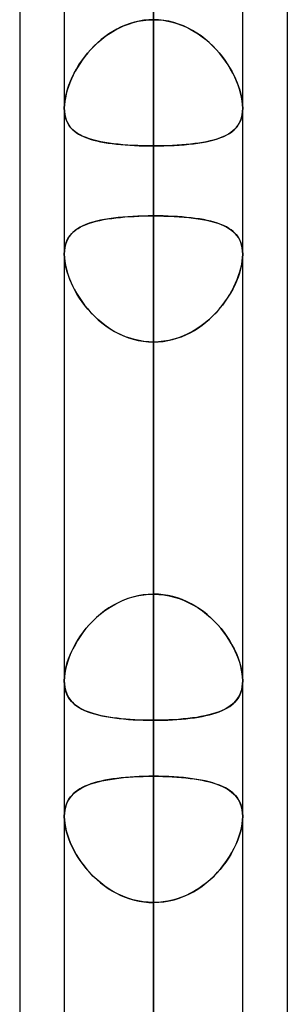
# Model space of a CAD drawing. Header units: millimetres. Extents: x -54 to 130, y -185 to 185.
# Tile 38 of 78: x 62.09 to 64, y -58.58 to -51.57. Entities that reach past the tile are written whole.
import ezdxf

# ---------------------------------------------------------------- set-up
doc = ezdxf.new("R2010")
doc.units = ezdxf.units.MM
doc.layers.add('MAIN-1', color=7, linetype='Continuous')
doc.layers.add('MAIN-2', color=7, linetype='Continuous')

msp = doc.modelspace()

# ---------------------------------------------------------------- linework, layer by layer
at = {"layer": 'MAIN-1'}
for p, q in [((62.4125, 0), (62.4125, -87.1115)), ((63.6825, -87.2445), (63.6825, 0)), ((63.0475, -87.6306), (63.0475, 0)), ((64, -45.7544), (64, -87.782)), ((62.095, -46.1721), (62.095, -87.1067)), ((62.4125, -56.2776), (62.4125, -56.2769)), ((62.4125, -56.2783), (62.4125, -56.2776)), ((62.4125, -56.2789), (62.4125, -56.2783)), ((62.4125, -56.2796), (62.4125, -56.2789)), ((62.4125, -56.2803), (62.4125, -56.2796)), ((62.4125, -56.281), (62.4125, -56.2803)), ((63.6825, -56.277), (63.6825, -56.2773)), ((63.6825, -56.2773), (63.6825, -56.2776)), ((63.6825, -56.2776), (63.6825, -56.2779)), ((63.6825, -56.2779), (63.6825, -56.2782)), ((63.6825, -56.2782), (63.6825, -56.2785)), ((63.6825, -56.2785), (63.6825, -56.2788)), ((62.4125, -57.2427), (62.4125, -57.2424)), ((62.4125, -57.243), (62.4125, -57.2427)), ((62.4125, -57.2433), (62.4125, -57.243)), ((62.4125, -57.2435), (62.4125, -57.2433)), ((62.4125, -57.2438), (62.4125, -57.2435)), ((62.4125, -57.2441), (62.4125, -57.2438)), ((63.6825, -57.2421), (63.6825, -57.2425)), ((63.6825, -57.2425), (63.6825, -57.2428)), ((63.6825, -57.2428), (63.6825, -57.2431)), ((63.6825, -57.2431), (63.6825, -57.2434)), ((63.6825, -57.2434), (63.6825, -57.2437)), ((63.6825, -57.2437), (63.6825, -57.2441))]:
    msp.add_line(p, q, dxfattribs=at)
at = {"layer": 'MAIN-2'}
for p, q in [((63.0475, 0), (63.0475, -86.6188)), ((63.0475, 0), (63.0475, -87.6306)), ((63.0475, 0), (63.0475, -79.6108)), ((63.0475, 0), (63.0475, -80.5093)), ((63.0475, 0), (63.0475, -72.6021)), ((63.0475, 0), (63.0475, -73.5007)), ((63.0475, 0), (63.0475, -65.5925)), ((63.0475, 0), (63.0475, -66.4913)), ((63.0475, 0), (63.0475, -58.5819)), ((63.0475, 0), (63.0475, -59.4808)), ((63.0475, 0), (63.0475, -52.4688)), ((63.0475, -86.6188), (63.0475, 0)), ((63.0475, -80.5093), (63.0475, 0)), ((63.0475, -79.6108), (63.0475, 0)), ((63.0475, -73.5007), (63.0475, 0)), ((63.0475, -72.6021), (63.0475, 0)), ((63.0475, -66.4913), (63.0475, 0)), ((63.0475, -65.5925), (63.0475, 0)), ((63.0475, -59.4808), (63.0475, 0)), ((63.0475, -58.5819), (63.0475, 0)), ((63.0475, -52.4688), (63.0475, 0)), ((63.0475, -46.8581), (63.0475, -52.9668)), ((63.0475, -52.9668), (63.0475, -46.8581)), ((63.0475, -55.6609), (63.0475, -49.5522)), ((63.0475, -49.5522), (63.0475, -55.6609)), ((63.0475, -66.929), (63.0475, -49.77)), ((63.0475, -50.8427), (63.0475, -68.199)), ((63.0475, -50.8427), (63.0475, -56.9578)), ((63.0475, -56.9578), (63.0475, -50.8427)), ((62.8487, -51.6078), (62.8173, -51.6212)), ((62.8343, -51.6137), (62.8684, -51.6005)), ((62.8808, -51.5963), (62.8487, -51.6078)), ((62.8684, -51.6005), (62.9031, -51.5896)), ((62.9133, -51.5868), (62.8808, -51.5963)), ((62.9031, -51.5896), (62.9385, -51.581)), ((62.9464, -51.5794), (62.9133, -51.5868)), ((62.9385, -51.581), (62.9744, -51.5747)), ((62.9798, -51.574), (62.9464, -51.5794)), ((62.9744, -51.5747), (63.0108, -51.5709)), ((63.0135, -51.5707), (62.9798, -51.574)), ((63.0108, -51.5709), (63.0475, -51.5696)), ((63.0475, -51.5696), (63.0135, -51.5707)), ((63.0475, -51.5696), (63.0815, -51.5707)), ((63.0842, -51.5709), (63.0475, -51.5696)), ((63.0815, -51.5707), (63.1152, -51.574)), ((63.1206, -51.5747), (63.0842, -51.5709)), ((63.1152, -51.574), (63.1486, -51.5794)), ((63.1565, -51.581), (63.1206, -51.5747)), ((63.1486, -51.5794), (63.1817, -51.5868)), ((63.1919, -51.5896), (63.1565, -51.581)), ((63.1817, -51.5868), (63.2142, -51.5963)), ((63.2266, -51.6005), (63.1919, -51.5896)), ((63.2142, -51.5963), (63.2463, -51.6078)), ((63.2607, -51.6137), (63.2266, -51.6005)), ((63.2463, -51.6078), (63.2777, -51.6212)), ((62.7288, -51.6711), (62.7012, -51.6908)), ((62.708, -51.6857), (62.7379, -51.6651)), ((62.7573, -51.6529), (62.7288, -51.6711)), ((62.7379, -51.6651), (62.7689, -51.6461)), ((62.7869, -51.6362), (62.7573, -51.6529)), ((62.7689, -51.6461), (62.801, -51.629)), ((62.8173, -51.6212), (62.7869, -51.6362)), ((62.801, -51.629), (62.8343, -51.6137)), ((63.294, -51.629), (63.2607, -51.6137)), ((63.2777, -51.6212), (63.3081, -51.6362)), ((63.3261, -51.6461), (63.294, -51.629)), ((63.3081, -51.6362), (63.3377, -51.6529)), ((63.3571, -51.6651), (63.3261, -51.6461)), ((63.3377, -51.6529), (63.3662, -51.6711)), ((63.387, -51.6857), (63.3571, -51.6651)), ((63.3662, -51.6711), (63.3938, -51.6908)), ((62.6492, -51.7339), (62.6249, -51.757)), ((62.6258, -51.7561), (62.652, -51.7313)), ((62.6746, -51.7117), (62.6492, -51.7339)), ((62.652, -51.7313), (62.6794, -51.7078)), ((62.7012, -51.6908), (62.6746, -51.7117)), ((62.6794, -51.7078), (62.708, -51.6857)), ((63.4156, -51.7078), (63.387, -51.6857)), ((63.3938, -51.6908), (63.4204, -51.7117)), ((63.443, -51.7313), (63.4156, -51.7078)), ((63.4204, -51.7117), (63.4459, -51.7339)), ((63.4692, -51.7561), (63.443, -51.7313)), ((63.4459, -51.7339), (63.4701, -51.757)), ((62.5559, -51.8359), (62.5778, -51.8085)), ((62.5801, -51.8058), (62.5595, -51.8312)), ((62.5778, -51.8085), (62.6011, -51.7819)), ((62.6019, -51.781), (62.5801, -51.8058)), ((62.6011, -51.7819), (62.6258, -51.7561)), ((62.6249, -51.757), (62.6019, -51.781)), ((63.4939, -51.7819), (63.4692, -51.7561)), ((63.4701, -51.757), (63.4931, -51.781)), ((63.4931, -51.781), (63.5149, -51.8058)), ((63.5172, -51.8085), (63.4939, -51.7819)), ((63.5149, -51.8058), (63.5355, -51.8312)), ((63.5391, -51.8359), (63.5172, -51.8085)), ((62.5223, -51.8835), (62.5057, -51.9101)), ((62.5167, -51.8923), (62.5356, -51.8639)), ((62.5403, -51.8572), (62.5223, -51.8835)), ((62.5356, -51.8639), (62.5559, -51.8359)), ((62.5595, -51.8312), (62.5403, -51.8572)), ((63.5355, -51.8312), (63.5547, -51.8572)), ((63.5594, -51.8639), (63.5391, -51.8359)), ((63.5547, -51.8572), (63.5727, -51.8835)), ((63.5783, -51.8923), (63.5594, -51.8639)), ((63.5727, -51.8835), (63.5893, -51.9101)), ((62.4692, -51.9785), (62.4835, -51.9497)), ((62.4904, -51.9369), (62.4763, -51.9639)), ((62.4835, -51.9497), (62.4993, -51.9209)), ((62.5057, -51.9101), (62.4904, -51.9369)), ((62.4993, -51.9209), (62.5167, -51.8923)), ((63.5957, -51.9209), (63.5783, -51.8923)), ((63.5893, -51.9101), (63.6046, -51.9369)), ((63.6115, -51.9497), (63.5957, -51.9209)), ((63.6046, -51.9369), (63.6187, -51.9639)), ((63.6258, -51.9785), (63.6115, -51.9497)), ((62.4519, -52.0184), (62.4417, -52.0456)), ((62.445, -52.0363), (62.4564, -52.0074)), ((62.4634, -51.9911), (62.4519, -52.0184)), ((62.4564, -52.0074), (62.4692, -51.9785)), ((62.4763, -51.9639), (62.4634, -51.9911)), ((63.6187, -51.9639), (63.6316, -51.9911)), ((63.6386, -52.0074), (63.6258, -51.9785)), ((63.6316, -51.9911), (63.6431, -52.0184)), ((63.65, -52.0363), (63.6386, -52.0074)), ((63.6431, -52.0184), (63.6533, -52.0456)), ((62.4257, -52.0993), (62.4199, -52.1255)), ((62.4208, -52.1211), (62.4272, -52.0932)), ((62.4329, -52.0726), (62.4257, -52.0993)), ((62.4272, -52.0932), (62.4353, -52.0649)), ((62.4417, -52.0456), (62.4329, -52.0726)), ((62.4353, -52.0649), (62.445, -52.0363)), ((63.6597, -52.0649), (63.65, -52.0363)), ((63.6533, -52.0456), (63.6621, -52.0726)), ((63.6678, -52.0932), (63.6597, -52.0649)), ((63.6621, -52.0726), (63.6693, -52.0993)), ((63.6742, -52.1211), (63.6678, -52.0932)), ((63.6693, -52.0993), (63.6751, -52.1255)), ((62.4158, -52.1509), (62.4133, -52.1754)), ((62.4134, -52.1741), (62.4162, -52.1481)), ((62.4199, -52.1255), (62.4158, -52.1509)), ((62.4162, -52.1481), (62.4208, -52.1211)), ((63.6788, -52.1481), (63.6742, -52.1211)), ((63.6751, -52.1255), (63.6792, -52.1509)), ((63.6816, -52.1741), (63.6788, -52.1481)), ((63.6792, -52.1509), (63.6817, -52.1754)), ((62.4125, -52.1989), (62.4134, -52.1741)), ((62.4133, -52.1754), (62.4125, -52.1989)), ((62.4125, -52.1989), (62.4134, -52.222)), ((62.4135, -52.2232), (62.4125, -52.1989)), ((62.4134, -52.222), (62.416, -52.244)), ((62.4164, -52.2463), (62.4135, -52.2232)), ((63.6786, -52.2463), (63.6815, -52.2232)), ((63.6816, -52.222), (63.679, -52.244)), ((63.6815, -52.2232), (63.6825, -52.1989)), ((63.6825, -52.1989), (63.6816, -52.1741)), ((63.6825, -52.1989), (63.6816, -52.222)), ((63.6817, -52.1754), (63.6825, -52.1989)), ((62.416, -52.244), (62.4205, -52.2649)), ((62.4214, -52.2681), (62.4164, -52.2463)), ((62.4205, -52.2649), (62.4267, -52.2843)), ((62.4283, -52.2883), (62.4214, -52.2681)), ((62.4267, -52.2843), (62.4346, -52.3023)), ((62.4371, -52.307), (62.4283, -52.2883)), ((62.4346, -52.3023), (62.4442, -52.319)), ((62.4476, -52.3241), (62.4371, -52.307)), ((63.6474, -52.3241), (63.6579, -52.307)), ((63.6604, -52.3023), (63.6508, -52.319)), ((63.6579, -52.307), (63.6667, -52.2883)), ((63.6683, -52.2843), (63.6604, -52.3023)), ((63.6667, -52.2883), (63.6736, -52.2681)), ((63.6745, -52.2649), (63.6683, -52.2843)), ((63.6736, -52.2681), (63.6786, -52.2463)), ((63.679, -52.244), (63.6745, -52.2649)), ((62.4442, -52.319), (62.4553, -52.3344)), ((62.4598, -52.3398), (62.4476, -52.3241)), ((62.4553, -52.3344), (62.4679, -52.3486)), ((62.4737, -52.3542), (62.4598, -52.3398)), ((62.4679, -52.3486), (62.4821, -52.3616)), ((62.4893, -52.3674), (62.4737, -52.3542)), ((62.4821, -52.3616), (62.4977, -52.3736)), ((62.5064, -52.3794), (62.4893, -52.3674)), ((62.4977, -52.3736), (62.5147, -52.3846)), ((62.5252, -52.3905), (62.5064, -52.3794)), ((63.5698, -52.3905), (63.5886, -52.3794)), ((63.5973, -52.3736), (63.5803, -52.3846)), ((63.5886, -52.3794), (63.6057, -52.3674)), ((63.6129, -52.3616), (63.5973, -52.3736)), ((63.6057, -52.3674), (63.6213, -52.3542)), ((63.6271, -52.3486), (63.6129, -52.3616)), ((63.6213, -52.3542), (63.6352, -52.3398)), ((63.6397, -52.3344), (63.6271, -52.3486)), ((63.6352, -52.3398), (63.6474, -52.3241)), ((63.6508, -52.319), (63.6397, -52.3344)), ((62.5147, -52.3846), (62.5331, -52.3946)), ((62.5457, -52.4006), (62.5252, -52.3905)), ((62.5331, -52.3946), (62.5528, -52.4037)), ((62.5677, -52.4098), (62.5457, -52.4006)), ((62.5528, -52.4037), (62.5737, -52.4121)), ((62.5914, -52.4182), (62.5677, -52.4098)), ((62.5737, -52.4121), (62.5959, -52.4196)), ((62.6165, -52.4258), (62.5914, -52.4182)), ((62.5959, -52.4196), (62.6193, -52.4265)), ((62.6433, -52.4326), (62.6165, -52.4258)), ((62.6193, -52.4265), (62.6439, -52.4328)), ((62.6714, -52.4388), (62.6433, -52.4326)), ((62.6439, -52.4328), (62.6696, -52.4385)), ((62.6696, -52.4385), (62.6964, -52.4436)), ((62.7008, -52.4443), (62.6714, -52.4388)), ((62.6964, -52.4436), (62.7243, -52.4481)), ((62.7315, -52.4492), (62.7008, -52.4443)), ((62.7243, -52.4481), (62.7533, -52.4521)), ((62.7633, -52.4534), (62.7315, -52.4492)), ((63.3317, -52.4534), (63.3635, -52.4492)), ((63.3707, -52.4481), (63.3417, -52.4521)), ((63.3635, -52.4492), (63.3942, -52.4443)), ((63.3986, -52.4436), (63.3707, -52.4481)), ((63.3942, -52.4443), (63.4236, -52.4388)), ((63.4254, -52.4385), (63.3986, -52.4436)), ((63.4236, -52.4388), (63.4517, -52.4326)), ((63.4511, -52.4328), (63.4254, -52.4385)), ((63.4757, -52.4265), (63.4511, -52.4328)), ((63.4517, -52.4326), (63.4785, -52.4258)), ((63.4991, -52.4196), (63.4757, -52.4265)), ((63.4785, -52.4258), (63.5036, -52.4182)), ((63.5213, -52.4121), (63.4991, -52.4196)), ((63.5036, -52.4182), (63.5273, -52.4098)), ((63.5422, -52.4037), (63.5213, -52.4121)), ((63.5273, -52.4098), (63.5493, -52.4006)), ((63.5619, -52.3946), (63.5422, -52.4037)), ((63.5493, -52.4006), (63.5698, -52.3905)), ((63.5803, -52.3846), (63.5619, -52.3946)), ((62.7533, -52.4521), (62.7832, -52.4557)), ((62.7962, -52.4571), (62.7633, -52.4534)), ((62.7832, -52.4557), (62.814, -52.4588)), ((62.8302, -52.4602), (62.7962, -52.4571)), ((62.814, -52.4588), (62.8457, -52.4615)), ((62.8651, -52.4629), (62.8302, -52.4602)), ((62.8457, -52.4615), (62.8781, -52.4637)), ((62.9007, -52.465), (62.8651, -52.4629)), ((62.8781, -52.4637), (62.9112, -52.4655)), ((62.9368, -52.4667), (62.9007, -52.465)), ((62.9112, -52.4655), (62.9448, -52.4669)), ((62.9733, -52.4678), (62.9368, -52.4667)), ((62.9448, -52.4669), (62.9788, -52.468)), ((63.0102, -52.4685), (62.9733, -52.4678)), ((62.9788, -52.468), (63.0131, -52.4686)), ((63.0475, -52.4688), (63.0102, -52.4685)), ((63.0131, -52.4686), (63.0475, -52.4688)), ((63.0475, -52.4688), (63.0848, -52.4685)), ((63.0819, -52.4686), (63.0475, -52.4688)), ((63.0475, -58.5819), (63.0475, -52.4688)), ((63.0475, -52.4688), (63.0475, -58.5819)), ((63.1162, -52.468), (63.0819, -52.4686)), ((63.0848, -52.4685), (63.1217, -52.4678)), ((63.1502, -52.4669), (63.1162, -52.468)), ((63.1217, -52.4678), (63.1582, -52.4667)), ((63.1838, -52.4655), (63.1502, -52.4669)), ((63.1582, -52.4667), (63.1943, -52.465)), ((63.2169, -52.4637), (63.1838, -52.4655)), ((63.1943, -52.465), (63.2299, -52.4629)), ((63.2493, -52.4615), (63.2169, -52.4637)), ((63.2299, -52.4629), (63.2648, -52.4602)), ((63.281, -52.4588), (63.2493, -52.4615)), ((63.2648, -52.4602), (63.2988, -52.4571)), ((63.3118, -52.4557), (63.281, -52.4588)), ((63.2988, -52.4571), (63.3317, -52.4534)), ((63.3417, -52.4521), (63.3118, -52.4557)), ((62.6154, -53.0117), (62.5904, -53.0194)), ((62.5913, -53.0192), (62.6148, -53.0119)), ((62.6148, -53.0119), (62.6395, -53.0052)), ((62.642, -53.0046), (62.6154, -53.0117)), ((62.6395, -53.0052), (62.6655, -52.9992)), ((62.6701, -52.9982), (62.642, -53.0046)), ((62.6655, -52.9992), (62.6925, -52.9938)), ((62.6995, -52.9925), (62.6701, -52.9982)), ((62.6925, -52.9938), (62.7207, -52.9889)), ((62.7301, -52.9875), (62.6995, -52.9925)), ((62.7207, -52.9889), (62.75, -52.9846)), ((62.762, -52.983), (62.7301, -52.9875)), ((62.75, -52.9846), (62.7802, -52.9808)), ((62.7949, -52.9791), (62.762, -52.983)), ((62.7802, -52.9808), (62.8115, -52.9775)), ((62.829, -52.9758), (62.7949, -52.9791)), ((62.8115, -52.9775), (62.8436, -52.9746)), ((62.864, -52.973), (62.829, -52.9758)), ((62.8436, -52.9746), (62.8764, -52.9722)), ((62.8998, -52.9708), (62.864, -52.973)), ((62.8764, -52.9722), (62.9097, -52.9702)), ((62.9361, -52.969), (62.8998, -52.9708)), ((62.9097, -52.9702), (62.9435, -52.9687)), ((62.9729, -52.9678), (62.9361, -52.969)), ((62.9435, -52.9687), (62.9778, -52.9677)), ((63.01, -52.967), (62.9729, -52.9678)), ((62.9778, -52.9677), (63.0125, -52.967)), ((63.0475, -52.9668), (63.01, -52.967)), ((63.0125, -52.967), (63.0475, -52.9668)), ((63.0475, -52.9668), (63.085, -52.967)), ((63.0475, -55.6609), (63.0475, -52.9668)), ((63.0825, -52.967), (63.0475, -52.9668)), ((63.0475, -52.9668), (63.0475, -55.6609)), ((63.1172, -52.9677), (63.0825, -52.967)), ((63.085, -52.967), (63.1221, -52.9678)), ((63.1515, -52.9687), (63.1172, -52.9677)), ((63.1221, -52.9678), (63.1589, -52.969)), ((63.1853, -52.9702), (63.1515, -52.9687)), ((63.1589, -52.969), (63.1952, -52.9708)), ((63.2186, -52.9722), (63.1853, -52.9702)), ((63.1952, -52.9708), (63.231, -52.973)), ((63.2514, -52.9746), (63.2186, -52.9722)), ((63.231, -52.973), (63.266, -52.9758)), ((63.2835, -52.9775), (63.2514, -52.9746)), ((63.266, -52.9758), (63.3001, -52.9791)), ((63.3148, -52.9808), (63.2835, -52.9775)), ((63.3001, -52.9791), (63.333, -52.983)), ((63.345, -52.9846), (63.3148, -52.9808)), ((63.333, -52.983), (63.3649, -52.9875)), ((63.3743, -52.9889), (63.345, -52.9846)), ((63.3649, -52.9875), (63.3955, -52.9925)), ((63.4025, -52.9938), (63.3743, -52.9889)), ((63.3955, -52.9925), (63.4249, -52.9982)), ((63.4295, -52.9992), (63.4025, -52.9938)), ((63.4249, -52.9982), (63.453, -53.0046)), ((63.4555, -53.0052), (63.4295, -52.9992)), ((63.453, -53.0046), (63.4796, -53.0117)), ((63.4802, -53.0119), (63.4555, -53.0052)), ((63.4796, -53.0117), (63.5046, -53.0194)), ((63.5037, -53.0192), (63.4802, -53.0119)), ((62.4659, -53.0919), (62.4795, -53.0788)), ((62.4891, -53.0709), (62.4736, -53.0842)), ((62.4795, -53.0788), (62.4946, -53.0668)), ((62.5061, -53.0588), (62.4891, -53.0709)), ((62.4946, -53.0668), (62.5111, -53.0556)), ((62.5248, -53.0476), (62.5061, -53.0588)), ((62.5111, -53.0556), (62.529, -53.0453)), ((62.5451, -53.0374), (62.5248, -53.0476)), ((62.529, -53.0453), (62.5484, -53.0358)), ((62.5669, -53.028), (62.5451, -53.0374)), ((62.5484, -53.0358), (62.5692, -53.0271)), ((62.5904, -53.0194), (62.5669, -53.028)), ((62.5692, -53.0271), (62.5913, -53.0192)), ((63.5258, -53.0271), (63.5037, -53.0192)), ((63.5046, -53.0194), (63.5281, -53.028)), ((63.5466, -53.0358), (63.5258, -53.0271)), ((63.5281, -53.028), (63.5499, -53.0374)), ((63.566, -53.0453), (63.5466, -53.0358)), ((63.5499, -53.0374), (63.5702, -53.0476)), ((63.5839, -53.0556), (63.566, -53.0453)), ((63.5702, -53.0476), (63.5889, -53.0588)), ((63.6004, -53.0668), (63.5839, -53.0556)), ((63.5889, -53.0588), (63.6059, -53.0709)), ((63.6155, -53.0788), (63.6004, -53.0668)), ((63.6059, -53.0709), (63.6214, -53.0842)), ((63.6291, -53.0919), (63.6155, -53.0788)), ((62.4283, -53.1506), (62.4214, -53.1709)), ((62.4263, -53.1558), (62.4339, -53.1379)), ((62.437, -53.1318), (62.4283, -53.1506)), ((62.4339, -53.1379), (62.443, -53.1213)), ((62.4475, -53.1146), (62.437, -53.1318)), ((62.443, -53.1213), (62.4537, -53.106)), ((62.4597, -53.0987), (62.4475, -53.1146)), ((62.4537, -53.106), (62.4659, -53.0919)), ((62.4736, -53.0842), (62.4597, -53.0987)), ((63.6214, -53.0842), (63.6353, -53.0987)), ((63.6413, -53.106), (63.6291, -53.0919)), ((63.6353, -53.0987), (63.6475, -53.1146)), ((63.652, -53.1213), (63.6413, -53.106)), ((63.6475, -53.1146), (63.658, -53.1318)), ((63.6611, -53.1379), (63.652, -53.1213)), ((63.658, -53.1318), (63.6667, -53.1506)), ((63.6687, -53.1558), (63.6611, -53.1379)), ((63.6667, -53.1506), (63.6736, -53.1709)), ((62.4135, -53.2156), (62.4125, -53.24)), ((62.4125, -53.2399), (62.4133, -53.2172)), ((62.4133, -53.2172), (62.4159, -53.1955)), ((62.4164, -53.1926), (62.4135, -53.2156)), ((62.4159, -53.1955), (62.4203, -53.175)), ((62.4214, -53.1709), (62.4164, -53.1926)), ((62.4203, -53.175), (62.4263, -53.1558)), ((63.6747, -53.175), (63.6687, -53.1558)), ((63.6736, -53.1709), (63.6786, -53.1926)), ((63.6791, -53.1955), (63.6747, -53.175)), ((63.6786, -53.1926), (63.6815, -53.2156)), ((63.6817, -53.2172), (63.6791, -53.1955)), ((63.6815, -53.2156), (63.6825, -53.24)), ((63.6825, -53.2399), (63.6817, -53.2172)), ((62.4133, -53.2631), (62.4125, -53.2399)), ((62.4125, -53.24), (62.4134, -53.2648)), ((62.4157, -53.2874), (62.4133, -53.2631)), ((62.4134, -53.2648), (62.4162, -53.2908)), ((62.4198, -53.3126), (62.4157, -53.2874)), ((62.4162, -53.2908), (62.4209, -53.318)), ((63.6788, -53.2908), (63.6741, -53.318)), ((63.6752, -53.3126), (63.6793, -53.2874)), ((63.6816, -53.2648), (63.6788, -53.2908)), ((63.6793, -53.2874), (63.6817, -53.2631)), ((63.6825, -53.24), (63.6816, -53.2648)), ((63.6817, -53.2631), (63.6825, -53.2399)), ((62.4255, -53.3386), (62.4198, -53.3126)), ((62.4209, -53.318), (62.4273, -53.3457)), ((62.4327, -53.365), (62.4255, -53.3386)), ((62.4273, -53.3457), (62.4354, -53.3739)), ((63.6677, -53.3457), (63.6596, -53.3739)), ((63.6623, -53.365), (63.6695, -53.3386)), ((63.6741, -53.318), (63.6677, -53.3457)), ((63.6695, -53.3386), (63.6752, -53.3126)), ((62.4413, -53.3918), (62.4327, -53.365)), ((62.4354, -53.3739), (62.4452, -53.4025)), ((62.4514, -53.4188), (62.4413, -53.3918)), ((62.4452, -53.4025), (62.4565, -53.4312)), ((62.4629, -53.4458), (62.4514, -53.4188)), ((62.4565, -53.4312), (62.4694, -53.46)), ((63.6385, -53.4312), (63.6256, -53.46)), ((63.6321, -53.4458), (63.6436, -53.4188)), ((63.6498, -53.4025), (63.6385, -53.4312)), ((63.6436, -53.4188), (63.6537, -53.3918)), ((63.6596, -53.3739), (63.6498, -53.4025)), ((63.6537, -53.3918), (63.6623, -53.365)), ((62.4756, -53.4728), (62.4629, -53.4458)), ((62.4694, -53.46), (62.4838, -53.4889)), ((62.4896, -53.4997), (62.4756, -53.4728)), ((62.4838, -53.4889), (62.4998, -53.5177)), ((62.5049, -53.5263), (62.4896, -53.4997)), ((63.5901, -53.5263), (63.6054, -53.4997)), ((63.6112, -53.4889), (63.5952, -53.5177)), ((63.6054, -53.4997), (63.6194, -53.4728)), ((63.6256, -53.46), (63.6112, -53.4889)), ((63.6194, -53.4728), (63.6321, -53.4458)), ((62.4998, -53.5177), (62.5173, -53.5463)), ((62.5216, -53.5528), (62.5049, -53.5263)), ((62.5173, -53.5463), (62.5364, -53.5746)), ((62.5395, -53.579), (62.5216, -53.5528)), ((63.5555, -53.579), (63.5734, -53.5528)), ((63.5777, -53.5463), (63.5586, -53.5746)), ((63.5734, -53.5528), (63.5901, -53.5263)), ((63.5952, -53.5177), (63.5777, -53.5463)), ((62.5364, -53.5746), (62.5569, -53.6024)), ((62.5588, -53.6049), (62.5395, -53.579)), ((62.5569, -53.6024), (62.5789, -53.6297)), ((62.5793, -53.6302), (62.5588, -53.6049)), ((62.5789, -53.6297), (62.6023, -53.6562)), ((62.6011, -53.6549), (62.5793, -53.6302)), ((63.5161, -53.6297), (63.4927, -53.6562)), ((63.4939, -53.6549), (63.5157, -53.6302)), ((63.5157, -53.6302), (63.5362, -53.6049)), ((63.5381, -53.6024), (63.5161, -53.6297)), ((63.5362, -53.6049), (63.5555, -53.579)), ((63.5586, -53.5746), (63.5381, -53.6024)), ((62.6242, -53.6788), (62.6011, -53.6549)), ((62.6023, -53.6562), (62.6271, -53.6817)), ((62.6485, -53.7019), (62.6242, -53.6788)), ((62.6271, -53.6817), (62.6533, -53.7061)), ((62.674, -53.7239), (62.6485, -53.7019)), ((62.6533, -53.7061), (62.6807, -53.7293)), ((63.4417, -53.7061), (63.4143, -53.7293)), ((63.421, -53.7239), (63.4465, -53.7019)), ((63.4679, -53.6817), (63.4417, -53.7061)), ((63.4465, -53.7019), (63.4708, -53.6788)), ((63.4927, -53.6562), (63.4679, -53.6817)), ((63.4708, -53.6788), (63.4939, -53.6549)), ((62.7006, -53.7448), (62.674, -53.7239)), ((62.6807, -53.7293), (62.7093, -53.7511)), ((62.7282, -53.7643), (62.7006, -53.7448)), ((62.7093, -53.7511), (62.7391, -53.7714)), ((62.7568, -53.7824), (62.7282, -53.7643)), ((62.7391, -53.7714), (62.77, -53.79)), ((62.7864, -53.799), (62.7568, -53.7824)), ((63.3086, -53.799), (63.3382, -53.7824)), ((63.3559, -53.7714), (63.325, -53.79)), ((63.3382, -53.7824), (63.3668, -53.7643)), ((63.3857, -53.7511), (63.3559, -53.7714)), ((63.3668, -53.7643), (63.3944, -53.7448)), ((63.4143, -53.7293), (63.3857, -53.7511)), ((63.3944, -53.7448), (63.421, -53.7239)), ((62.77, -53.79), (62.8021, -53.8069)), ((62.8169, -53.8139), (62.7864, -53.799)), ((62.8021, -53.8069), (62.8351, -53.8219)), ((62.8483, -53.8272), (62.8169, -53.8139)), ((62.8351, -53.8219), (62.869, -53.8348)), ((62.8804, -53.8386), (62.8483, -53.8272)), ((62.869, -53.8348), (62.9037, -53.8455)), ((62.913, -53.848), (62.8804, -53.8386)), ((62.9037, -53.8455), (62.9391, -53.854)), ((62.9461, -53.8554), (62.913, -53.848)), ((63.1489, -53.8554), (63.182, -53.848)), ((63.1913, -53.8455), (63.1559, -53.854)), ((63.182, -53.848), (63.2146, -53.8386)), ((63.226, -53.8348), (63.1913, -53.8455)), ((63.2146, -53.8386), (63.2467, -53.8272)), ((63.2599, -53.8219), (63.226, -53.8348)), ((63.2467, -53.8272), (63.2781, -53.8139)), ((63.2929, -53.8069), (63.2599, -53.8219)), ((63.2781, -53.8139), (63.3086, -53.799)), ((63.325, -53.79), (63.2929, -53.8069)), ((62.9391, -53.854), (62.975, -53.8602)), ((62.9796, -53.8608), (62.9461, -53.8554)), ((62.975, -53.8602), (63.0111, -53.8639)), ((63.0134, -53.864), (62.9796, -53.8608)), ((63.0111, -53.8639), (63.0475, -53.8651)), ((63.0475, -53.8651), (63.0134, -53.864)), ((63.0839, -53.8639), (63.0475, -53.8651)), ((63.0475, -53.8651), (63.0816, -53.864)), ((63.0475, -53.8651), (63.0475, -56.5592)), ((63.0475, -56.5592), (63.0475, -53.8651)), ((63.0475, -53.8651), (63.0475, -59.9733)), ((63.0475, -59.9733), (63.0475, -53.8651)), ((63.0816, -53.864), (63.1154, -53.8608)), ((63.12, -53.8602), (63.0839, -53.8639)), ((63.1154, -53.8608), (63.1489, -53.8554)), ((63.1559, -53.854), (63.12, -53.8602)), ((62.9361, -55.6724), (62.8998, -55.6812)), ((62.9097, -55.6785), (62.9435, -55.6709)), ((62.9729, -55.666), (62.9361, -55.6724)), ((62.9435, -55.6709), (62.9778, -55.6654)), ((63.01, -55.6622), (62.9729, -55.666)), ((62.9778, -55.6654), (63.0125, -55.662)), ((63.0475, -55.6609), (63.01, -55.6622)), ((63.0125, -55.662), (63.0475, -55.6609)), ((63.0825, -55.662), (63.0475, -55.6609)), ((63.0475, -55.6609), (63.085, -55.6622)), ((63.1172, -55.6654), (63.0825, -55.662)), ((63.085, -55.6622), (63.1221, -55.666)), ((63.1515, -55.6709), (63.1172, -55.6654)), ((63.1221, -55.666), (63.1589, -55.6724)), ((63.1853, -55.6785), (63.1515, -55.6709)), ((63.1589, -55.6724), (63.1952, -55.6812)), ((62.7207, -55.7648), (62.75, -55.7461)), ((62.762, -55.7391), (62.7301, -55.7585)), ((62.75, -55.7461), (62.7802, -55.729)), ((62.7949, -55.7215), (62.762, -55.7391)), ((62.7802, -55.729), (62.8115, -55.7135)), ((62.829, -55.7058), (62.7949, -55.7215)), ((62.8115, -55.7135), (62.8436, -55.6999)), ((62.864, -55.6923), (62.829, -55.7058)), ((62.8436, -55.6999), (62.8764, -55.6882)), ((62.8998, -55.6812), (62.864, -55.6923)), ((62.8764, -55.6882), (62.9097, -55.6785)), ((63.2186, -55.6882), (63.1853, -55.6785)), ((63.1952, -55.6812), (63.231, -55.6923)), ((63.2514, -55.6999), (63.2186, -55.6882)), ((63.231, -55.6923), (63.266, -55.7058)), ((63.2835, -55.7135), (63.2514, -55.6999)), ((63.266, -55.7058), (63.3001, -55.7215)), ((63.3148, -55.729), (63.2835, -55.7135)), ((63.3001, -55.7215), (63.333, -55.7391)), ((63.345, -55.7461), (63.3148, -55.729)), ((63.333, -55.7391), (63.3649, -55.7585)), ((63.3743, -55.7648), (63.345, -55.7461)), ((62.6395, -55.8291), (62.6655, -55.8064)), ((62.6701, -55.8026), (62.642, -55.8269)), ((62.6655, -55.8064), (62.6925, -55.7849)), ((62.6995, -55.7798), (62.6701, -55.8026)), ((62.6925, -55.7849), (62.7207, -55.7648)), ((62.7301, -55.7585), (62.6995, -55.7798)), ((63.3649, -55.7585), (63.3955, -55.7798)), ((63.4025, -55.7849), (63.3743, -55.7648)), ((63.3955, -55.7798), (63.4249, -55.8026)), ((63.4295, -55.8064), (63.4025, -55.7849)), ((63.4249, -55.8026), (63.453, -55.8269)), ((63.4555, -55.8291), (63.4295, -55.8064)), ((62.5904, -55.8788), (62.5669, -55.9061)), ((62.5692, -55.9034), (62.5913, -55.8778)), ((62.6154, -55.8523), (62.5904, -55.8788)), ((62.5913, -55.8778), (62.6148, -55.853)), ((62.6148, -55.853), (62.6395, -55.8291)), ((62.642, -55.8269), (62.6154, -55.8523)), ((63.453, -55.8269), (63.4796, -55.8523)), ((63.4802, -55.853), (63.4555, -55.8291)), ((63.4796, -55.8523), (63.5046, -55.8788)), ((63.5037, -55.8778), (63.4802, -55.853)), ((63.5258, -55.9034), (63.5037, -55.8778)), ((63.5046, -55.8788), (63.5281, -55.9061)), ((62.5111, -55.9836), (62.529, -55.9565)), ((62.5451, -55.9341), (62.5248, -55.9627)), ((62.529, -55.9565), (62.5484, -55.9297)), ((62.5669, -55.9061), (62.5451, -55.9341)), ((62.5484, -55.9297), (62.5692, -55.9034)), ((63.5466, -55.9297), (63.5258, -55.9034)), ((63.5281, -55.9061), (63.5499, -55.9341)), ((63.566, -55.9565), (63.5466, -55.9297)), ((63.5499, -55.9341), (63.5702, -55.9627)), ((63.5839, -55.9836), (63.566, -55.9565)), ((62.4891, -56.0208), (62.4736, -56.0502)), ((62.4795, -56.0386), (62.4946, -56.0111)), ((62.5061, -55.9916), (62.4891, -56.0208)), ((62.4946, -56.0111), (62.5111, -55.9836)), ((62.5248, -55.9627), (62.5061, -55.9916)), ((63.5702, -55.9627), (63.5889, -55.9916)), ((63.6004, -56.0111), (63.5839, -55.9836)), ((63.5889, -55.9916), (63.6059, -56.0208)), ((63.6155, -56.0386), (63.6004, -56.0111)), ((63.6059, -56.0208), (63.6214, -56.0502)), ((62.443, -56.1214), (62.4537, -56.0938)), ((62.4597, -56.0798), (62.4475, -56.1095)), ((62.4537, -56.0938), (62.4659, -56.0662)), ((62.4736, -56.0502), (62.4597, -56.0798)), ((62.4659, -56.0662), (62.4795, -56.0386)), ((63.6291, -56.0662), (63.6155, -56.0386)), ((63.6214, -56.0502), (63.6353, -56.0798)), ((63.6413, -56.0938), (63.6291, -56.0662)), ((63.6353, -56.0798), (63.6475, -56.1095)), ((63.652, -56.1214), (63.6413, -56.0938)), ((62.4263, -56.1758), (62.4339, -56.1487)), ((62.437, -56.139), (62.4283, -56.1681)), ((62.4339, -56.1487), (62.443, -56.1214)), ((62.4475, -56.1095), (62.437, -56.139)), ((63.6475, -56.1095), (63.658, -56.139)), ((63.6611, -56.1487), (63.652, -56.1214)), ((63.658, -56.139), (63.6667, -56.1681)), ((63.6687, -56.1758), (63.6611, -56.1487)), ((62.4133, -56.2531), (62.4159, -56.2283)), ((62.4164, -56.2247), (62.4135, -56.2514)), ((62.4159, -56.2283), (62.4203, -56.2024)), ((62.4214, -56.1969), (62.4164, -56.2247)), ((62.4203, -56.2024), (62.4263, -56.1758)), ((62.4283, -56.1681), (62.4214, -56.1969)), ((63.6667, -56.1681), (63.6736, -56.1969)), ((63.6747, -56.2024), (63.6687, -56.1758)), ((63.6736, -56.1969), (63.6786, -56.2247)), ((63.6791, -56.2283), (63.6747, -56.2024)), ((63.6786, -56.2247), (63.6815, -56.2514)), ((63.6817, -56.2531), (63.6791, -56.2283)), ((62.4135, -56.2514), (62.4125, -56.277)), ((62.4125, -56.2769), (62.4133, -56.2531)), ((62.4125, -56.277), (62.4134, -56.3007)), ((62.4136, -56.3029), (62.4125, -56.281)), ((62.4134, -56.3007), (62.4162, -56.3233)), ((62.4163, -56.3238), (62.4136, -56.3029)), ((63.6815, -56.3024), (63.6785, -56.3248)), ((63.6793, -56.3204), (63.6817, -56.2992)), ((63.6815, -56.2514), (63.6825, -56.277)), ((63.6825, -56.2788), (63.6815, -56.3024)), ((63.6825, -56.2769), (63.6817, -56.2531)), ((63.6817, -56.2992), (63.6825, -56.2769)), ((62.4162, -56.3233), (62.4209, -56.3446)), ((62.4206, -56.3437), (62.4163, -56.3238)), ((62.4265, -56.3624), (62.4206, -56.3437)), ((62.4209, -56.3446), (62.4273, -56.3645)), ((62.4339, -56.3798), (62.4265, -56.3624)), ((62.4273, -56.3645), (62.4354, -56.383)), ((63.6537, -56.3938), (63.6623, -56.3773)), ((63.6673, -56.3657), (63.659, -56.384)), ((63.6623, -56.3773), (63.6695, -56.3596)), ((63.6738, -56.346), (63.6673, -56.3657)), ((63.6695, -56.3596), (63.6752, -56.3405)), ((63.6785, -56.3248), (63.6738, -56.346)), ((63.6752, -56.3405), (63.6793, -56.3204)), ((62.4427, -56.3961), (62.4339, -56.3798)), ((62.4354, -56.383), (62.4452, -56.4001)), ((62.4529, -56.4112), (62.4427, -56.3961)), ((62.4452, -56.4001), (62.4565, -56.4159)), ((62.4645, -56.4253), (62.4529, -56.4112)), ((62.4565, -56.4159), (62.4694, -56.4306)), ((62.4773, -56.4383), (62.4645, -56.4253)), ((62.4694, -56.4306), (62.4838, -56.4441)), ((62.4914, -56.4503), (62.4773, -56.4383)), ((62.4838, -56.4441), (62.4998, -56.4567)), ((63.6104, -56.4448), (63.5944, -56.4573)), ((63.6054, -56.4489), (63.6194, -56.4367)), ((63.6248, -56.4313), (63.6104, -56.4448)), ((63.6194, -56.4367), (63.6321, -56.4235)), ((63.6378, -56.4168), (63.6248, -56.4313)), ((63.6321, -56.4235), (63.6436, -56.4092)), ((63.6492, -56.401), (63.6378, -56.4168)), ((63.6436, -56.4092), (63.6537, -56.3938)), ((63.659, -56.384), (63.6492, -56.401)), ((62.5068, -56.4615), (62.4914, -56.4503)), ((62.4998, -56.4567), (62.5173, -56.4683)), ((62.5234, -56.472), (62.5068, -56.4615)), ((62.5173, -56.4683), (62.5364, -56.4791)), ((62.5414, -56.4817), (62.5234, -56.472)), ((62.5364, -56.4791), (62.5569, -56.489)), ((62.5607, -56.4907), (62.5414, -56.4817)), ((62.5569, -56.489), (62.5789, -56.4981)), ((62.5813, -56.499), (62.5607, -56.4907)), ((62.5789, -56.4981), (62.6023, -56.5064)), ((62.6031, -56.5067), (62.5813, -56.499)), ((62.6023, -56.5064), (62.6271, -56.5141)), ((62.6261, -56.5138), (62.6031, -56.5067)), ((62.6504, -56.5203), (62.6261, -56.5138)), ((62.6271, -56.5141), (62.6533, -56.521)), ((63.467, -56.5143), (63.4409, -56.5212)), ((63.4465, -56.5198), (63.4708, -56.5132)), ((63.4918, -56.5067), (63.467, -56.5143)), ((63.4708, -56.5132), (63.4939, -56.5061)), ((63.5153, -56.4984), (63.4918, -56.5067)), ((63.4939, -56.5061), (63.5157, -56.4983)), ((63.5373, -56.4894), (63.5153, -56.4984)), ((63.5157, -56.4983), (63.5362, -56.4898)), ((63.5362, -56.4898), (63.5555, -56.4807)), ((63.5578, -56.4795), (63.5373, -56.4894)), ((63.5555, -56.4807), (63.5734, -56.4709)), ((63.5768, -56.4688), (63.5578, -56.4795)), ((63.5734, -56.4709), (63.5901, -56.4603)), ((63.5944, -56.4573), (63.5768, -56.4688)), ((63.5901, -56.4603), (63.6054, -56.4489)), ((62.6758, -56.5263), (62.6504, -56.5203)), ((62.6533, -56.521), (62.6807, -56.5273)), ((62.7023, -56.5317), (62.6758, -56.5263)), ((62.6807, -56.5273), (62.7093, -56.533)), ((62.7298, -56.5366), (62.7023, -56.5317)), ((62.7093, -56.533), (62.7391, -56.5381)), ((62.7583, -56.5409), (62.7298, -56.5366)), ((62.7391, -56.5381), (62.77, -56.5425)), ((62.7878, -56.5448), (62.7583, -56.5409)), ((62.77, -56.5425), (62.8021, -56.5465)), ((62.8182, -56.5482), (62.7878, -56.5448)), ((62.8021, -56.5465), (62.8351, -56.5499)), ((62.8494, -56.5511), (62.8182, -56.5482)), ((62.8351, -56.5499), (62.869, -56.5527)), ((62.8813, -56.5536), (62.8494, -56.5511)), ((62.869, -56.5527), (62.9037, -56.555)), ((62.9138, -56.5556), (62.8813, -56.5536)), ((62.9037, -56.555), (62.9391, -56.5569)), ((62.9467, -56.5572), (62.9138, -56.5556)), ((62.9391, -56.5569), (62.975, -56.5582)), ((62.98, -56.5583), (62.9467, -56.5572)), ((62.975, -56.5582), (63.0111, -56.5589)), ((63.0136, -56.559), (62.98, -56.5583)), ((63.0111, -56.5589), (63.0475, -56.5592)), ((63.0475, -56.5592), (63.0136, -56.559)), ((63.0838, -56.5589), (63.0475, -56.5592)), ((63.0475, -56.5592), (63.0816, -56.559)), ((63.0475, -62.6674), (63.0475, -56.5592)), ((63.0475, -56.5592), (63.0475, -62.6674)), ((63.0816, -56.559), (63.1154, -56.5583)), ((63.1199, -56.5582), (63.0838, -56.5589)), ((63.1154, -56.5583), (63.1489, -56.5572)), ((63.1556, -56.5569), (63.1199, -56.5582)), ((63.1489, -56.5572), (63.182, -56.5556)), ((63.1909, -56.5551), (63.1556, -56.5569)), ((63.182, -56.5556), (63.2146, -56.5536)), ((63.2255, -56.5528), (63.1909, -56.5551)), ((63.2146, -56.5536), (63.2467, -56.551)), ((63.2593, -56.5499), (63.2255, -56.5528)), ((63.2467, -56.551), (63.2781, -56.5481)), ((63.2923, -56.5465), (63.2593, -56.5499)), ((63.2781, -56.5481), (63.3086, -56.5446)), ((63.3243, -56.5426), (63.2923, -56.5465)), ((63.3086, -56.5446), (63.3382, -56.5407)), ((63.3552, -56.5382), (63.3243, -56.5426)), ((63.3382, -56.5407), (63.3668, -56.5363)), ((63.385, -56.5331), (63.3552, -56.5382)), ((63.3668, -56.5363), (63.3944, -56.5314)), ((63.4135, -56.5275), (63.385, -56.5331)), ((63.3944, -56.5314), (63.421, -56.5259)), ((63.4409, -56.5212), (63.4135, -56.5275)), ((63.421, -56.5259), (63.4465, -56.5198)), ((62.6019, -57.0126), (62.6266, -57.0048)), ((62.6249, -57.0053), (62.6019, -57.0126)), ((62.6492, -56.9985), (62.6249, -57.0053)), ((62.6266, -57.0048), (62.6527, -56.9976)), ((62.6746, -56.9923), (62.6492, -56.9985)), ((62.6527, -56.9976), (62.6801, -56.9911)), ((62.7012, -56.9867), (62.6746, -56.9923)), ((62.6801, -56.9911), (62.7087, -56.9852)), ((62.7288, -56.9816), (62.7012, -56.9867)), ((62.7087, -56.9852), (62.7385, -56.9799)), ((62.7573, -56.977), (62.7288, -56.9816)), ((62.7385, -56.9799), (62.7695, -56.9753)), ((62.7869, -56.973), (62.7573, -56.977)), ((62.7695, -56.9753), (62.8016, -56.9712)), ((62.8173, -56.9694), (62.7869, -56.973)), ((62.8016, -56.9712), (62.8347, -56.9676)), ((62.8487, -56.9663), (62.8173, -56.9694)), ((62.8347, -56.9676), (62.8688, -56.9646)), ((62.8808, -56.9637), (62.8487, -56.9663)), ((62.8688, -56.9646), (62.9035, -56.9621)), ((62.9133, -56.9615), (62.8808, -56.9637)), ((62.9035, -56.9621), (62.9388, -56.9602)), ((62.9464, -56.9599), (62.9133, -56.9615)), ((62.9388, -56.9602), (62.9746, -56.9589)), ((62.9798, -56.9587), (62.9464, -56.9599)), ((62.9746, -56.9589), (63.0108, -56.9581)), ((63.0135, -56.958), (62.9798, -56.9587)), ((63.0108, -56.9581), (63.0475, -56.9578)), ((63.0475, -56.9578), (63.0135, -56.958)), ((63.0842, -56.9581), (63.0475, -56.9578)), ((63.0475, -56.9578), (63.0814, -56.958)), ((63.0475, -76.835), (63.0475, -56.9578)), ((63.0814, -56.958), (63.115, -56.9587)), ((63.1206, -56.9589), (63.0842, -56.9581)), ((63.115, -56.9587), (63.1484, -56.9599)), ((63.1565, -56.9602), (63.1206, -56.9589)), ((63.1484, -56.9599), (63.1813, -56.9615)), ((63.1919, -56.9622), (63.1565, -56.9602)), ((63.1813, -56.9615), (63.2138, -56.9636)), ((63.2266, -56.9646), (63.1919, -56.9622)), ((63.2138, -56.9636), (63.2458, -56.9662)), ((63.2607, -56.9676), (63.2266, -56.9646)), ((63.2458, -56.9662), (63.2771, -56.9693)), ((63.294, -56.9712), (63.2607, -56.9676)), ((63.2771, -56.9693), (63.3075, -56.9729)), ((63.3261, -56.9754), (63.294, -56.9712)), ((63.3075, -56.9729), (63.3369, -56.9769)), ((63.3571, -56.9801), (63.3261, -56.9754)), ((63.3369, -56.9769), (63.3655, -56.9815)), ((63.387, -56.9854), (63.3571, -56.9801)), ((63.3655, -56.9815), (63.393, -56.9865)), ((63.4156, -56.9913), (63.387, -56.9854)), ((63.393, -56.9865), (63.4195, -56.9922)), ((63.443, -56.9978), (63.4156, -56.9913)), ((63.4195, -56.9922), (63.445, -56.9983)), ((63.4692, -57.005), (63.443, -56.9978)), ((63.445, -56.9983), (63.4692, -57.005)), ((63.4939, -57.0129), (63.4692, -57.005)), ((63.4692, -57.005), (63.4922, -57.0123)), ((62.4698, -57.0893), (62.4842, -57.0757)), ((62.4904, -57.0706), (62.4763, -57.0829)), ((62.4842, -57.0757), (62.5001, -57.0631)), ((62.5057, -57.0591), (62.4904, -57.0706)), ((62.5001, -57.0631), (62.5174, -57.0514)), ((62.5223, -57.0484), (62.5057, -57.0591)), ((62.5174, -57.0514), (62.5363, -57.0405)), ((62.5403, -57.0384), (62.5223, -57.0484)), ((62.5363, -57.0405), (62.5567, -57.0305)), ((62.5595, -57.0292), (62.5403, -57.0384)), ((62.5567, -57.0305), (62.5786, -57.0212)), ((62.5801, -57.0206), (62.5595, -57.0292)), ((62.5786, -57.0212), (62.6019, -57.0126)), ((62.6019, -57.0126), (62.5801, -57.0206)), ((63.4922, -57.0123), (63.514, -57.0202)), ((63.5172, -57.0215), (63.4939, -57.0129)), ((63.514, -57.0202), (63.5345, -57.0288)), ((63.5391, -57.0308), (63.5172, -57.0215)), ((63.5345, -57.0288), (63.5538, -57.038)), ((63.5594, -57.0409), (63.5391, -57.0308)), ((63.5538, -57.038), (63.5718, -57.0479)), ((63.5783, -57.0519), (63.5594, -57.0409)), ((63.5718, -57.0479), (63.5884, -57.0585)), ((63.5957, -57.0636), (63.5783, -57.0519)), ((63.5884, -57.0585), (63.6038, -57.0699)), ((63.6115, -57.0763), (63.5957, -57.0636)), ((63.6038, -57.0699), (63.6179, -57.0822)), ((63.6258, -57.09), (63.6115, -57.0763)), ((62.4329, -57.1429), (62.4257, -57.1608)), ((62.4276, -57.1555), (62.4358, -57.137)), ((62.4417, -57.1262), (62.4329, -57.1429)), ((62.4358, -57.137), (62.4456, -57.1199)), ((62.4519, -57.1107), (62.4417, -57.1262)), ((62.4456, -57.1199), (62.457, -57.104)), ((62.4634, -57.0963), (62.4519, -57.1107)), ((62.457, -57.104), (62.4698, -57.0893)), ((62.4763, -57.0829), (62.4634, -57.0963)), ((63.6179, -57.0822), (63.6308, -57.0954)), ((63.6386, -57.1048), (63.6258, -57.09)), ((63.6308, -57.0954), (63.6424, -57.1097)), ((63.65, -57.1208), (63.6386, -57.1048)), ((63.6424, -57.1097), (63.6527, -57.1251)), ((63.6597, -57.138), (63.65, -57.1208)), ((63.6527, -57.1251), (63.6615, -57.1417)), ((63.6678, -57.1566), (63.6597, -57.138)), ((63.6615, -57.1417), (63.6689, -57.1594)), ((62.4125, -57.2424), (62.4135, -57.2189)), ((62.4158, -57.2002), (62.4133, -57.2216)), ((62.4135, -57.2189), (62.4164, -57.1965)), ((62.4199, -57.18), (62.4158, -57.2002)), ((62.4164, -57.1965), (62.4211, -57.1753)), ((62.4257, -57.1608), (62.4199, -57.18)), ((62.4211, -57.1753), (62.4276, -57.1555)), ((63.6742, -57.1766), (63.6678, -57.1566)), ((63.6689, -57.1594), (63.6747, -57.1785)), ((63.6788, -57.1979), (63.6742, -57.1766)), ((63.6747, -57.1785), (63.679, -57.1986)), ((63.6816, -57.2204), (63.6788, -57.1979)), ((63.679, -57.1986), (63.6816, -57.2198)), ((63.6816, -57.2198), (63.6825, -57.2421)), ((62.4133, -57.2216), (62.4125, -57.2441)), ((62.4135, -57.2696), (62.4125, -57.2441)), ((62.4125, -57.2441), (62.4134, -57.2683)), ((62.4134, -57.2683), (62.416, -57.2936)), ((62.4164, -57.2964), (62.4135, -57.2696)), ((63.6786, -57.2964), (63.6815, -57.2696)), ((63.6816, -57.2683), (63.679, -57.2936)), ((63.6815, -57.2696), (63.6825, -57.2441)), ((63.6825, -57.2441), (63.6816, -57.2204)), ((63.6825, -57.2441), (63.6816, -57.2683)), ((62.416, -57.2936), (62.4205, -57.32)), ((62.4214, -57.3244), (62.4164, -57.2964)), ((62.4205, -57.32), (62.4267, -57.3471)), ((62.4283, -57.3531), (62.4214, -57.3244)), ((62.4267, -57.3471), (62.4346, -57.3746)), ((62.4371, -57.3822), (62.4283, -57.3531)), ((63.6579, -57.3822), (63.6667, -57.3531)), ((63.6683, -57.3471), (63.6604, -57.3746)), ((63.6667, -57.3531), (63.6736, -57.3244)), ((63.6745, -57.32), (63.6683, -57.3471)), ((63.6736, -57.3244), (63.6786, -57.2964)), ((63.679, -57.2936), (63.6745, -57.32)), ((62.4346, -57.3746), (62.4442, -57.4025)), ((62.4476, -57.4115), (62.4371, -57.3822)), ((62.4442, -57.4025), (62.4553, -57.4305)), ((62.4598, -57.4411), (62.4476, -57.4115)), ((63.6352, -57.4411), (63.6474, -57.4115)), ((63.6508, -57.4025), (63.6397, -57.4305)), ((63.6474, -57.4115), (63.6579, -57.3822)), ((63.6604, -57.3746), (63.6508, -57.4025)), ((62.4553, -57.4305), (62.4679, -57.4587)), ((62.4737, -57.4706), (62.4598, -57.4411)), ((62.4679, -57.4587), (62.4821, -57.4868)), ((62.4893, -57.4999), (62.4737, -57.4706)), ((62.4821, -57.4868), (62.4977, -57.5147)), ((62.5064, -57.5291), (62.4893, -57.4999)), ((63.5886, -57.5291), (63.6057, -57.4999)), ((63.6129, -57.4868), (63.5973, -57.5147)), ((63.6057, -57.4999), (63.6213, -57.4706)), ((63.6271, -57.4587), (63.6129, -57.4868)), ((63.6213, -57.4706), (63.6352, -57.4411)), ((63.6397, -57.4305), (63.6271, -57.4587)), ((62.4977, -57.5147), (62.5147, -57.5422)), ((62.5252, -57.5581), (62.5064, -57.5291)), ((62.5147, -57.5422), (62.5331, -57.5694)), ((62.5457, -57.5866), (62.5252, -57.5581)), ((62.5331, -57.5694), (62.5528, -57.5959)), ((63.5619, -57.5694), (63.5422, -57.5959)), ((63.5493, -57.5866), (63.5698, -57.5581)), ((63.5803, -57.5422), (63.5619, -57.5694)), ((63.5698, -57.5581), (63.5886, -57.5291)), ((63.5973, -57.5147), (63.5803, -57.5422)), ((62.5677, -57.6146), (62.5457, -57.5866)), ((62.5528, -57.5959), (62.5737, -57.6217)), ((62.5914, -57.6418), (62.5677, -57.6146)), ((62.5737, -57.6217), (62.5959, -57.6468)), ((63.5213, -57.6217), (63.4991, -57.6468)), ((63.5036, -57.6418), (63.5273, -57.6146)), ((63.5422, -57.5959), (63.5213, -57.6217)), ((63.5273, -57.6146), (63.5493, -57.5866)), ((62.6165, -57.6682), (62.5914, -57.6418)), ((62.5959, -57.6468), (62.6193, -57.6709)), ((62.6433, -57.6935), (62.6165, -57.6682)), ((62.6193, -57.6709), (62.6439, -57.694)), ((62.6714, -57.7175), (62.6433, -57.6935)), ((62.6439, -57.694), (62.6696, -57.716)), ((63.4236, -57.7175), (63.4517, -57.6935)), ((63.4511, -57.694), (63.4254, -57.716)), ((63.4757, -57.6709), (63.4511, -57.694)), ((63.4517, -57.6935), (63.4785, -57.6682)), ((63.4991, -57.6468), (63.4757, -57.6709)), ((63.4785, -57.6682), (63.5036, -57.6418)), ((62.6696, -57.716), (62.6964, -57.7368)), ((62.7008, -57.74), (62.6714, -57.7175)), ((62.6964, -57.7368), (62.7243, -57.7563)), ((62.7315, -57.761), (62.7008, -57.74)), ((62.7243, -57.7563), (62.7533, -57.7744)), ((62.7633, -57.7802), (62.7315, -57.761)), ((62.7533, -57.7744), (62.7832, -57.7909)), ((62.7962, -57.7975), (62.7633, -57.7802)), ((63.2988, -57.7975), (63.3317, -57.7802)), ((63.3417, -57.7744), (63.3118, -57.7909)), ((63.3317, -57.7802), (63.3635, -57.761)), ((63.3707, -57.7563), (63.3417, -57.7744)), ((63.3635, -57.761), (63.3942, -57.74)), ((63.3986, -57.7368), (63.3707, -57.7563)), ((63.3942, -57.74), (63.4236, -57.7175)), ((63.4254, -57.716), (63.3986, -57.7368)), ((62.7832, -57.7909), (62.814, -57.8059)), ((62.8302, -57.8129), (62.7962, -57.7975)), ((62.814, -57.8059), (62.8457, -57.819)), ((62.8651, -57.8261), (62.8302, -57.8129)), ((62.8457, -57.819), (62.8781, -57.8304)), ((62.9007, -57.8371), (62.8651, -57.8261)), ((62.8781, -57.8304), (62.9112, -57.8398)), ((62.9368, -57.8457), (62.9007, -57.8371)), ((62.9112, -57.8398), (62.9448, -57.8473)), ((62.9733, -57.8519), (62.9368, -57.8457)), ((62.9448, -57.8473), (62.9788, -57.8526)), ((63.1502, -57.8473), (63.1162, -57.8526)), ((63.1217, -57.8519), (63.1582, -57.8457)), ((63.1838, -57.8398), (63.1502, -57.8473)), ((63.1582, -57.8457), (63.1943, -57.8371)), ((63.2169, -57.8304), (63.1838, -57.8398)), ((63.1943, -57.8371), (63.2299, -57.8261)), ((63.2493, -57.819), (63.2169, -57.8304)), ((63.2299, -57.8261), (63.2648, -57.8129)), ((63.281, -57.8059), (63.2493, -57.819)), ((63.2648, -57.8129), (63.2988, -57.7975)), ((63.3118, -57.7909), (63.281, -57.8059)), ((63.0102, -57.8556), (62.9733, -57.8519)), ((62.9788, -57.8526), (63.0131, -57.8558)), ((63.0475, -57.8569), (63.0102, -57.8556)), ((63.0131, -57.8558), (63.0475, -57.8569)), ((63.0475, -57.8569), (63.0848, -57.8556)), ((63.0819, -57.8558), (63.0475, -57.8569)), ((63.0475, -57.8569), (63.0475, -78.105)), ((63.0475, -57.8569), (63.0475, -63.97)), ((63.0475, -63.97), (63.0475, -57.8569)), ((63.1162, -57.8526), (63.0819, -57.8558)), ((63.0848, -57.8556), (63.1217, -57.8519))]:
    msp.add_line(p, q, dxfattribs=at)

doc.saveas('drawing.dxf')
